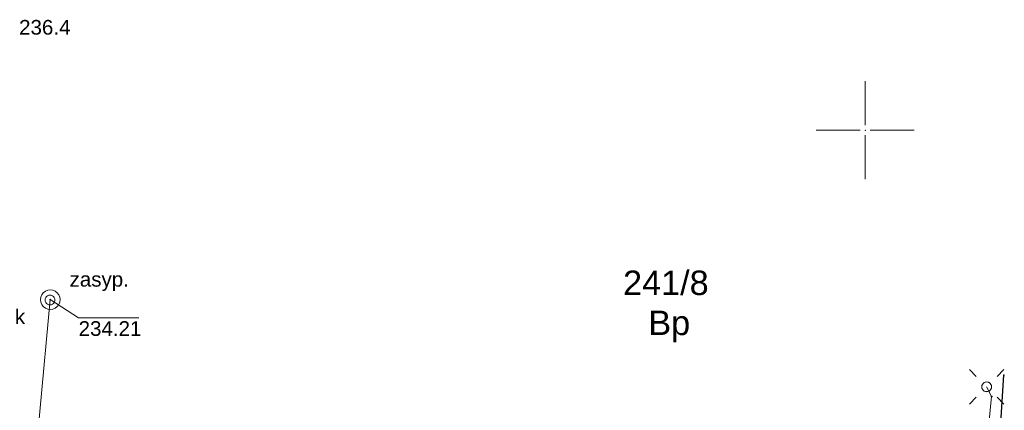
# Model space of a CAD drawing. Header units: metres. Extents: x 6603648 to 6604252, y 5739748 to 5740166.
# Tile 64 of 114: x 6603757 to 6603807, y 5740136 to 5740156. Entities that reach past the tile are written whole.
import ezdxf
from ezdxf.enums import TextEntityAlignment as Align

# ---------------------------------------------------------------- set-up
doc = ezdxf.new("R2010")
doc.units = ezdxf.units.M
doc.header["$PDSIZE"] = 0.75
doc.linetypes.add('ARK_LIN', pattern=[50, 50, 0])
doc.layers.get('0').update_dxf_attribs({"linetype": 'CONTINUOUS'})
for name, color, linetype, lineweight, true_color in [('GESDZI_O', 7, 'CONTINUOUS', 18, 0x008000), ('GESUZY_O', 7, 'CONTINUOUS', 18, 0x008000), ('GSLKRW', 7, 'CONTINUOUS', 25, 0x0a0909), ('GSPPRB', 7, 'CONTINUOUS', 18, 0x0a0909), ('GSPWPN_O', 7, 'CONTINUOUS', 13, 0x0a0909), ('GULENN', 1, 'CONTINUOUS', 18, 0xff0000), ('GULKDP', 7, 'CONTINUOUS', 18, 0x803300), ('GUPISL', 7, 'CONTINUOUS', 18, 0x0a0909), ('GUPKSD', 7, 'CONTINUOUS', 18, 0x803300), ('GUPKWZ', 7, 'CONTINUOUS', 18, 0x0a0909), ('GUPKWZ_O', 7, 'CONTINUOUS', 18, 0x0a0909)]:
    doc.layers.add(name, color=color, linetype=linetype, lineweight=lineweight, true_color=true_color)
doc.layers.add('GUPKSH', color=7, linetype='CONTINUOUS', true_color=0x803300)
doc.layers.add('GUPKSH_O', color=7, linetype='CONTINUOUS', true_color=0x803300)
doc.layers.add('PKT_ARK', color=7, linetype='ARK_LIN', lineweight=18)
doc.styles.add('Arial', font='arial.ttf')

# ---------------------------------------------------------------- blocks, each defined once
blk = doc.blocks.new('GSPPRB0')
at = {"color": 0, "lineweight": 18}
blk.add_lwpolyline([(-0.007955, 0.0225), (0.007955, 0.0225), (0.0225, 0.007955), (0.0225, -0.007955), (0.007955, -0.0225), (-0.007955, -0.0225), (-0.0225, -0.007955), (-0.0225, 0.007955)], close=True, dxfattribs=at)
blk = doc.blocks.new('GUPISL1_10')
at = {"color": 0}
for points in [[(-0.883883, 0.883883), (-0.53033, 0.53033)], [(0.883883, 0.883883), (0.53033, 0.53033)], [(-0.883883, -0.883883), (-0.53033, -0.53033)], [(0.883883, -0.883883), (0.53033, -0.53033)]]:
    blk.add_lwpolyline(points, dxfattribs=at)
blk.add_lwpolyline([(0.25, 0), (0.234922, -0.085505), (0.19151, -0.160697), (0.125, -0.216507), (0.064705, -0.241482), (0, -0.25), (-0.064705, -0.241482), (-0.125, -0.216507), (-0.183262, -0.170042), (-0.225242, -0.10847), (-0.247207, -0.03726), (-0.247207, 0.03726), (-0.225242, 0.10847), (-0.183262, 0.170042), (-0.125, 0.216507), (-0.05563, 0.243732), (0.018682, 0.2493), (0.091335, 0.232718), (0.155872, 0.195458), (0.20656, 0.14083), (0.238893, 0.07369)], close=True, dxfattribs=at)
blk = doc.blocks.new('GUPISL1_4')
at = {"color": 0}
blk.add_lwpolyline([(0.25, 0), (0.241481, -0.064705), (0.216506, -0.125), (0.176777, -0.176777), (0.125, -0.216506), (0.064705, -0.241481), (0, -0.25), (-0.064705, -0.241481), (-0.125, -0.216506), (-0.176777, -0.176777), (-0.216506, -0.125), (-0.241481, -0.064705), (-0.25, 0), (-0.241481, 0.064705), (-0.216506, 0.125), (-0.176777, 0.176777), (-0.125, 0.216506), (-0.064705, 0.241481), (0, 0.25), (0.064705, 0.241481), (0.125, 0.216506), (0.176777, 0.176777), (0.216506, 0.125), (0.241481, 0.064705)], close=True, dxfattribs=at)
blk = doc.blocks.new('GUPKWZ1_1')
at = {"color": 0}
blk.add_lwpolyline([(0.25, 0), (0.241481, -0.064705), (0.216506, -0.125), (0.176777, -0.176777), (0.125, -0.216506), (0.064705, -0.241481), (0, -0.25), (-0.064705, -0.241481), (-0.125, -0.216506), (-0.176777, -0.176777), (-0.216506, -0.125), (-0.241481, -0.064705), (-0.25, 0), (-0.241481, 0.064705), (-0.216506, 0.125), (-0.176777, 0.176777), (-0.125, 0.216506), (-0.064705, 0.241481), (0, 0.25), (0.064705, 0.241481), (0.125, 0.216506), (0.176777, 0.176777), (0.216506, 0.125), (0.241481, 0.064705)], close=True, dxfattribs=at)
blk = doc.blocks.new('GUPKSD1_1')
at = {"color": 0}
blk.add_lwpolyline([(0.5, 0), (0.482963, -0.12941), (0.433013, -0.25), (0.353553, -0.353553), (0.25, -0.433013), (0.12941, -0.482963), (0, -0.5), (-0.12941, -0.482963), (-0.25, -0.433013), (-0.353553, -0.353553), (-0.433013, -0.25), (-0.482963, -0.12941), (-0.5, 0), (-0.482963, 0.12941), (-0.433013, 0.25), (-0.353553, 0.353553), (-0.25, 0.433013), (-0.12941, 0.482963), (0, 0.5), (0.12941, 0.482963), (0.25, 0.433013), (0.353553, 0.353553), (0.433013, 0.25), (0.482963, 0.12941)], close=True, dxfattribs=at)
blk = doc.blocks.new('GUPKSH1')
blk.add_hatch(color=0).paths.add_polyline_path([(0, 0.045), (-0.011647, 0.043467), (-0.0225, 0.038971), (-0.03182, 0.03182), (-0.038971, 0.0225), (-0.043467, 0.011647), (-0.045, 0), (-0.043467, -0.011647), (-0.038971, -0.0225), (-0.03182, -0.03182), (-0.0225, -0.038971), (-0.011647, -0.043467), (0, -0.045), (0.011647, -0.043467), (0.0225, -0.038971), (0.03182, -0.03182), (0.038971, -0.0225), (0.043467, -0.011647), (0.045, 0), (0.043467, 0.011647), (0.038971, 0.0225), (0.03182, 0.03182), (0.0225, 0.038971), (0.011647, 0.043467)])
blk = doc.blocks.new('ASS_SYM', base_point=(826.5, 303.25))
at = {"layer": 'PKT_ARK'}
for p, q in [((826.5, 303.5), (826.5, 305.75)), ((826.25, 303.25), (824, 303.25)), ((826.75, 303.25), (829, 303.25)), ((826.5, 303), (826.5, 300.75))]:
    blk.add_line(p, q, dxfattribs=at)
blk.add_point((826.5, 303.25), dxfattribs=at)
blk.add_point((826.5, 303.25), dxfattribs=at)

msp = doc.modelspace()

# ---------------------------------------------------------------- linework, layer by layer
at = {"layer": 'GSLKRW', "color": 18, "linetype": 'Continuous', "lineweight": 25, "true_color": 0x0a0909}
msp.add_lwpolyline([(6603805.96, 5740120.73), (6603806.326, 5740125.575), (6603807.077, 5740137.492)], dxfattribs=at)
at = {"layer": 'GULENN', "color": 1, "linetype": 'Continuous', "lineweight": 18, "true_color": 0xff0000}
msp.add_lwpolyline([(6603799.742, 5740091.786), (6603800.089, 5740098.414), (6603800.882, 5740099.801), (6603802.229, 5740100.918), (6603802.45, 5740102.06), (6603802.856, 5740103.091), (6603803.746, 5740112.571), (6603804.62, 5740113.14), (6603803.788, 5740113.452), (6603804.395, 5740117.114), (6603804.389, 5740122.885), (6603804.771, 5740128.314), (6603805.414, 5740129.177), (6603805.689, 5740130.903), (6603805.576, 5740131.571), (6603806.258, 5740134.475), (6603806.449, 5740136.399), (6603806.199, 5740136.895)], dxfattribs=at)
at = {"layer": 'GULKDP', "color": 36, "linetype": 'Continuous', "lineweight": 18, "true_color": 0x803300}
msp.add_lwpolyline([(6603756.278, 5740118.478), (6603758.399, 5740141.347)], dxfattribs=at)
at = {"layer": 'GUPKSH_O', "color": 36, "linetype": 'Continuous', "lineweight": 13, "true_color": 0x803300, "flags": 128}
msp.add_lwpolyline([(6603758.399, 5740141.347), (6603759.849, 5740140.418), (6603762.929, 5740140.418)], dxfattribs=at)

# ---------------------------------------------------------------- block references
at = {"layer": 'GSPPRB', "color": 18, "linetype": 'Continuous', "lineweight": 18, "true_color": 0x0a0909, "rotation": 90}
for p in [(6603807.077, 5740137.492), (6603806.449, 5740136.399)]:
    msp.add_blockref('GSPPRB0', p, dxfattribs=at)
at = {"layer": 'GUPISL', "color": 18, "linetype": 'Continuous', "lineweight": 18, "true_color": 0x0a0909, "rotation": 90}
for name in ['GUPISL1_10', 'GUPISL1_4']:
    msp.add_blockref(name, (6603806.199, 5740136.895), dxfattribs=at)
at = {"layer": 'GUPKSD', "color": 36, "linetype": 'Continuous', "lineweight": 18, "true_color": 0x803300, "rotation": 90}
msp.add_blockref('GUPKSD1_1', (6603758.399, 5740141.347), dxfattribs=at)
at = {"layer": 'GUPKSH', "color": 36, "linetype": 'Continuous', "lineweight": 5, "true_color": 0x803300, "rotation": 90}
msp.add_blockref('GUPKSH1', (6603758.399, 5740141.347), dxfattribs=at)
at = {"layer": 'GUPKWZ', "color": 18, "linetype": 'Continuous', "lineweight": 18, "true_color": 0x0a0909, "rotation": 90}
msp.add_blockref('GUPKWZ1_1', (6603758.39, 5740141.327), dxfattribs=at)
at = {"layer": 'PKT_ARK', "linetype": 'Continuous'}
msp.add_blockref('ASS_SYM', (6603800, 5740150), dxfattribs=at)

# ---------------------------------------------------------------- texts
at = {"layer": 'GESDZI_O', "color": 96, "linetype": 'Continuous', "lineweight": 0, "true_color": 0x008000, "style": 'Arial'}
msp.add_text('241/8', height=1.25, rotation=360, dxfattribs=at).set_placement((6603789.824, 5740141.582), align=Align.CENTER)
at = {"layer": 'GESUZY_O', "color": 96, "linetype": 'Continuous', "lineweight": 0, "true_color": 0x008000, "style": 'Arial'}
msp.add_text('Bp', height=1.25, rotation=360, dxfattribs=at).set_placement((6603789.997, 5740139.538), align=Align.CENTER)
at = {"layer": 'GSPWPN_O', "color": 18, "linetype": 'Continuous', "lineweight": 0, "true_color": 0x0a0909, "style": 'Arial'}
msp.add_text('236.4', height=0.75, rotation=360, dxfattribs=at).set_placement((6603756.81, 5740154.88))
at = {"layer": 'GUPKSH_O', "color": 36, "linetype": 'Continuous', "lineweight": 0, "true_color": 0x803300, "style": 'Arial'}
msp.add_text('234.21', height=0.75, rotation=360, dxfattribs=at).set_placement((6603759.849, 5740139.496))
at = {"layer": 'GUPKWZ_O', "color": 18, "linetype": 'Continuous', "lineweight": 0, "true_color": 0x0a0909, "style": 'Arial'}
for s, p in [('zasyp.', (6603762.414, 5740142.01)), ('k', (6603757.117, 5740140.101))]:
    msp.add_text(s, height=0.75, rotation=360, dxfattribs=at).set_placement(p, align=Align.RIGHT)

doc.saveas('drawing.dxf')
